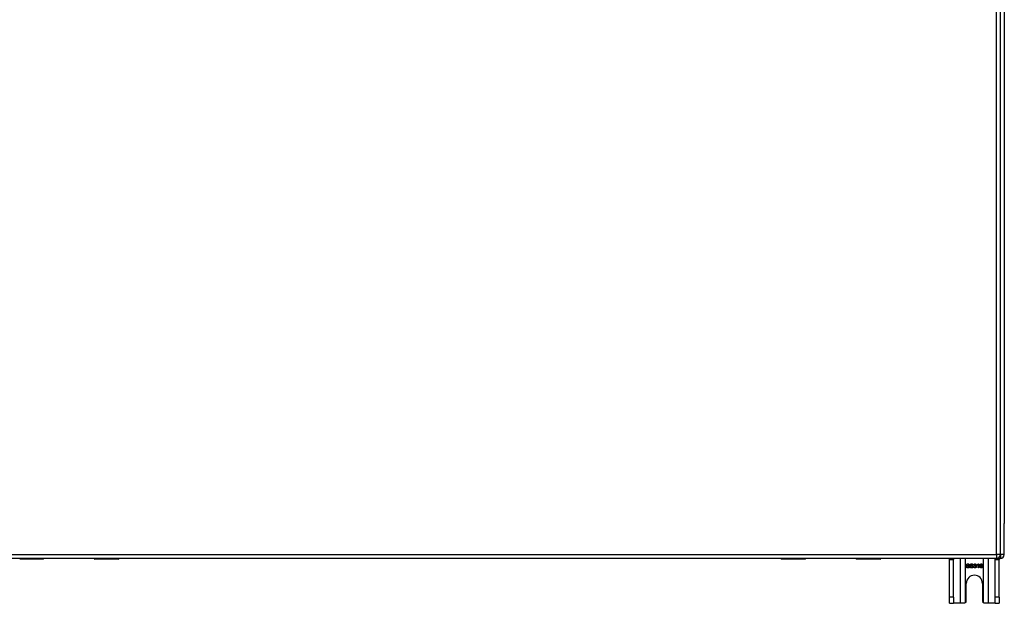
# Model space of a CAD drawing. Header units: inches. Extents: x 25 to 686, y 75 to 314.
# Tile 77 of 160: x 328 to 352, y 175 to 190. Entities that reach past the tile are written whole.
import ezdxf

# ---------------------------------------------------------------- set-up
doc = ezdxf.new("R2010")
doc.units = ezdxf.units.IN
doc.header["$MEASUREMENT"] = 0
doc.layers.add('Visible Edges(ANSI)', color=7, linetype='Continuous', lineweight=25)
doc.layers.add('Visible Tangent Edges(ANSI)', color=7, linetype='Continuous', lineweight=25)

msp = doc.modelspace()

# ---------------------------------------------------------------- linework, layer by layer
at = {"layer": 'Visible Edges(ANSI)'}
for p, q in [((352.114, 176.655), (352.114, 203.375)), ((352.213, 202.68), (352.213, 177.428)), ((352.213, 176.653), (352.213, 177.428)), ((352.015, 176.556), (286.41, 176.556)), ((328.118, 176.536), (327.528, 176.536)), ((328.134, 176.556), (328.134, 176.552)), ((329.393, 176.554), (328.134, 176.554)), ((329.393, 176.552), (329.393, 176.556)), ((329.999, 176.536), (329.409, 176.536)), ((346.61, 176.554), (330.018, 176.554)), ((347.219, 176.536), (346.629, 176.536)), ((347.235, 176.556), (347.235, 176.552)), ((348.494, 176.554), (347.235, 176.554)), ((348.494, 176.552), (348.494, 176.556)), ((349.1, 176.536), (348.51, 176.536)), ((352.114, 176.554), (349.119, 176.554)), ((350.838, 176.523), (350.838, 176.554)), ((350.838, 175.585), (350.838, 176.523)), ((350.943, 176.554), (350.943, 176.523)), ((350.943, 175.585), (350.943, 176.523)), ((351.983, 176.523), (351.983, 176.554)), ((351.983, 175.585), (351.983, 176.523)), ((352.088, 176.554), (352.088, 176.523)), ((352.088, 175.585), (352.088, 176.523)), ((351.26, 176.349), (351.272, 176.35)), ((351.336, 176.389), (351.324, 176.388)), ((351.353, 176.349), (351.365, 176.35)), ((351.429, 176.389), (351.417, 176.388)), ((351.446, 176.343), (351.458, 176.345)), ((351.459, 176.389), (351.447, 176.391)), ((351.47, 176.364), (351.471, 176.375)), ((351.533, 176.38), (351.533, 176.392)), ((351.557, 176.317), (351.557, 176.395)), ((351.569, 176.317), (351.557, 176.317)), ((351.561, 176.417), (351.569, 176.417)), ((351.569, 176.417), (351.569, 176.317)), ((351.665, 176.392), (351.652, 176.391)), ((351.26, 175.491), (351.26, 175.929)), ((351.666, 175.929), (351.666, 175.491)), ((350.838, 175.429), (350.838, 175.585)), ((350.943, 175.585), (350.943, 175.429)), ((351.983, 175.429), (351.983, 175.585)), ((352.088, 175.585), (352.088, 175.429)), ((350.838, 175.429), (350.943, 175.429)), ((351.107, 175.429), (350.943, 175.429)), ((351.198, 175.429), (351.107, 175.429)), ((351.819, 175.429), (351.728, 175.429)), ((351.983, 175.429), (351.819, 175.429)), ((351.983, 175.429), (352.088, 175.429))]:
    msp.add_line(p, q, dxfattribs=at)
at = {"layer": 'Visible Edges(ANSI)', "flags": 128}
for points in [[(351.302, 176.315), (351.299, 176.315), (351.296, 176.315), (351.293, 176.316), (351.29, 176.316), (351.287, 176.317), (351.284, 176.317), (351.282, 176.318), (351.279, 176.319), (351.277, 176.32), (351.275, 176.321), (351.273, 176.323), (351.271, 176.324), (351.269, 176.326), (351.268, 176.327), (351.266, 176.329), (351.265, 176.331), (351.264, 176.333), (351.263, 176.335), (351.262, 176.337), (351.261, 176.339), (351.26, 176.342), (351.26, 176.344), (351.26, 176.346), (351.26, 176.349)], [(351.263, 176.391), (351.263, 176.393), (351.264, 176.395), (351.264, 176.397), (351.264, 176.398), (351.265, 176.4), (351.266, 176.402), (351.267, 176.403), (351.268, 176.405), (351.269, 176.407), (351.27, 176.408), (351.271, 176.41), (351.273, 176.411), (351.274, 176.412), (351.276, 176.413), (351.278, 176.414), (351.28, 176.415), (351.282, 176.416), (351.284, 176.417), (351.287, 176.417), (351.289, 176.418), (351.291, 176.418), (351.294, 176.418), (351.296, 176.418), (351.299, 176.419)], [(351.277, 176.369), (351.276, 176.37), (351.275, 176.371), (351.274, 176.371), (351.273, 176.372), (351.272, 176.373), (351.271, 176.373), (351.27, 176.374), (351.269, 176.375), (351.269, 176.376), (351.268, 176.377), (351.267, 176.378), (351.267, 176.379), (351.266, 176.379), (351.266, 176.38), (351.265, 176.381), (351.265, 176.382), (351.264, 176.383), (351.264, 176.384), (351.264, 176.385), (351.264, 176.387), (351.263, 176.388), (351.263, 176.389), (351.263, 176.39), (351.263, 176.391)], [(351.272, 176.35), (351.272, 176.348), (351.273, 176.346), (351.273, 176.345), (351.274, 176.343), (351.274, 176.342), (351.275, 176.34), (351.275, 176.339), (351.276, 176.338), (351.277, 176.337), (351.278, 176.335), (351.279, 176.334), (351.28, 176.333), (351.282, 176.332), (351.283, 176.332), (351.285, 176.331), (351.286, 176.33), (351.288, 176.329), (351.29, 176.329), (351.292, 176.328), (351.293, 176.328), (351.295, 176.327), (351.297, 176.327), (351.299, 176.327), (351.302, 176.327)], [(351.299, 176.407), (351.297, 176.407), (351.295, 176.407), (351.293, 176.407), (351.292, 176.406), (351.29, 176.406), (351.289, 176.406), (351.287, 176.405), (351.286, 176.405), (351.285, 176.404), (351.284, 176.404), (351.282, 176.403), (351.281, 176.402), (351.281, 176.402), (351.28, 176.401), (351.279, 176.4), (351.278, 176.399), (351.278, 176.398), (351.277, 176.398), (351.277, 176.397), (351.277, 176.396), (351.276, 176.395), (351.276, 176.394), (351.276, 176.393), (351.276, 176.392)], [(351.276, 176.392), (351.276, 176.391), (351.276, 176.391), (351.276, 176.391), (351.276, 176.39), (351.276, 176.39), (351.276, 176.389), (351.276, 176.389), (351.276, 176.388), (351.277, 176.388), (351.277, 176.388), (351.277, 176.387), (351.277, 176.387), (351.277, 176.387), (351.277, 176.386), (351.277, 176.386), (351.278, 176.385), (351.278, 176.385), (351.278, 176.385), (351.278, 176.384), (351.279, 176.384), (351.279, 176.384), (351.279, 176.384), (351.28, 176.383), (351.28, 176.383)], [(351.315, 176.358), (351.314, 176.358), (351.313, 176.359), (351.312, 176.359), (351.311, 176.359), (351.31, 176.36), (351.308, 176.36), (351.307, 176.36), (351.305, 176.361), (351.303, 176.361), (351.301, 176.362), (351.299, 176.362), (351.297, 176.363), (351.295, 176.363), (351.292, 176.364), (351.29, 176.365), (351.289, 176.365), (351.287, 176.366), (351.285, 176.366), (351.283, 176.367), (351.282, 176.367), (351.281, 176.368), (351.28, 176.368), (351.278, 176.369), (351.277, 176.369)], [(351.28, 176.383), (351.281, 176.382), (351.281, 176.382), (351.283, 176.381), (351.284, 176.381), (351.285, 176.38), (351.287, 176.379), (351.289, 176.379), (351.291, 176.378), (351.293, 176.378), (351.295, 176.377), (351.297, 176.376), (351.3, 176.376), (351.303, 176.375), (351.305, 176.375), (351.307, 176.374), (351.31, 176.374), (351.312, 176.373), (351.314, 176.372), (351.315, 176.372), (351.317, 176.371), (351.319, 176.371), (351.32, 176.37), (351.321, 176.37), (351.322, 176.369)], [(351.299, 176.419), (351.301, 176.418), (351.304, 176.418), (351.307, 176.418), (351.309, 176.418), (351.311, 176.417), (351.314, 176.417), (351.316, 176.416), (351.318, 176.415), (351.32, 176.414), (351.322, 176.413), (351.324, 176.412), (351.326, 176.411), (351.327, 176.409), (351.329, 176.408), (351.33, 176.406), (351.331, 176.404), (351.332, 176.403), (351.333, 176.401), (351.334, 176.399), (351.335, 176.397), (351.335, 176.395), (351.336, 176.393), (351.336, 176.391), (351.336, 176.389)], [(351.324, 176.388), (351.323, 176.389), (351.323, 176.391), (351.323, 176.392), (351.322, 176.394), (351.322, 176.395), (351.321, 176.396), (351.321, 176.397), (351.32, 176.398), (351.319, 176.399), (351.318, 176.4), (351.318, 176.401), (351.317, 176.402), (351.316, 176.403), (351.314, 176.404), (351.313, 176.404), (351.312, 176.405), (351.311, 176.405), (351.309, 176.406), (351.308, 176.406), (351.306, 176.406), (351.305, 176.407), (351.303, 176.407), (351.301, 176.407), (351.299, 176.407)], [(351.339, 176.345), (351.339, 176.343), (351.339, 176.341), (351.339, 176.339), (351.338, 176.337), (351.337, 176.335), (351.337, 176.334), (351.336, 176.332), (351.335, 176.33), (351.333, 176.328), (351.332, 176.327), (351.331, 176.325), (351.329, 176.324), (351.327, 176.322), (351.325, 176.321), (351.324, 176.32), (351.321, 176.319), (351.319, 176.318), (351.317, 176.317), (351.315, 176.317), (351.312, 176.316), (351.31, 176.316), (351.307, 176.315), (351.305, 176.315), (351.302, 176.315)], [(351.302, 176.327), (351.303, 176.327), (351.305, 176.327), (351.307, 176.327), (351.309, 176.327), (351.31, 176.328), (351.312, 176.328), (351.313, 176.329), (351.315, 176.329), (351.316, 176.33), (351.318, 176.33), (351.319, 176.331), (351.32, 176.332), (351.321, 176.333), (351.322, 176.333), (351.323, 176.334), (351.324, 176.335), (351.324, 176.336), (351.325, 176.337), (351.325, 176.338), (351.326, 176.339), (351.326, 176.341), (351.326, 176.342), (351.326, 176.343), (351.326, 176.344)], [(351.326, 176.344), (351.326, 176.345), (351.326, 176.345), (351.326, 176.346), (351.326, 176.347), (351.326, 176.348), (351.326, 176.348), (351.326, 176.349), (351.325, 176.35), (351.325, 176.35), (351.325, 176.351), (351.324, 176.352), (351.324, 176.352), (351.323, 176.353), (351.323, 176.353), (351.322, 176.354), (351.322, 176.354), (351.321, 176.355), (351.32, 176.355), (351.319, 176.356), (351.319, 176.356), (351.318, 176.357), (351.317, 176.357), (351.316, 176.358), (351.315, 176.358)], [(351.322, 176.369), (351.324, 176.369), (351.325, 176.368), (351.326, 176.367), (351.327, 176.367), (351.329, 176.366), (351.33, 176.365), (351.331, 176.364), (351.332, 176.363), (351.333, 176.362), (351.333, 176.361), (351.334, 176.36), (351.335, 176.359), (351.336, 176.358), (351.336, 176.357), (351.337, 176.356), (351.337, 176.355), (351.338, 176.354), (351.338, 176.353), (351.338, 176.351), (351.339, 176.35), (351.339, 176.349), (351.339, 176.348), (351.339, 176.346), (351.339, 176.345)], [(351.395, 176.315), (351.392, 176.315), (351.389, 176.315), (351.386, 176.316), (351.383, 176.316), (351.38, 176.317), (351.377, 176.317), (351.375, 176.318), (351.373, 176.319), (351.37, 176.32), (351.368, 176.321), (351.366, 176.323), (351.364, 176.324), (351.363, 176.326), (351.361, 176.327), (351.36, 176.329), (351.358, 176.331), (351.357, 176.333), (351.356, 176.335), (351.355, 176.337), (351.354, 176.339), (351.354, 176.342), (351.353, 176.344), (351.353, 176.346), (351.353, 176.349)], [(351.356, 176.391), (351.357, 176.393), (351.357, 176.395), (351.357, 176.397), (351.358, 176.398), (351.358, 176.4), (351.359, 176.402), (351.36, 176.403), (351.361, 176.405), (351.362, 176.407), (351.363, 176.408), (351.365, 176.41), (351.366, 176.411), (351.368, 176.412), (351.369, 176.413), (351.371, 176.414), (351.373, 176.415), (351.375, 176.416), (351.378, 176.417), (351.38, 176.417), (351.382, 176.418), (351.384, 176.418), (351.387, 176.418), (351.389, 176.418), (351.392, 176.419)], [(351.371, 176.369), (351.369, 176.37), (351.368, 176.371), (351.367, 176.371), (351.366, 176.372), (351.365, 176.373), (351.364, 176.373), (351.364, 176.374), (351.363, 176.375), (351.362, 176.376), (351.361, 176.377), (351.361, 176.378), (351.36, 176.379), (351.359, 176.379), (351.359, 176.38), (351.358, 176.381), (351.358, 176.382), (351.358, 176.383), (351.357, 176.384), (351.357, 176.385), (351.357, 176.387), (351.357, 176.388), (351.357, 176.389), (351.356, 176.39), (351.356, 176.391)], [(351.365, 176.35), (351.365, 176.348), (351.366, 176.346), (351.366, 176.345), (351.367, 176.343), (351.367, 176.342), (351.368, 176.34), (351.369, 176.339), (351.369, 176.338), (351.37, 176.337), (351.371, 176.335), (351.372, 176.334), (351.374, 176.333), (351.375, 176.332), (351.376, 176.332), (351.378, 176.331), (351.379, 176.33), (351.381, 176.329), (351.383, 176.329), (351.385, 176.328), (351.387, 176.328), (351.389, 176.327), (351.391, 176.327), (351.393, 176.327), (351.395, 176.327)], [(351.392, 176.407), (351.39, 176.407), (351.388, 176.407), (351.387, 176.407), (351.385, 176.406), (351.383, 176.406), (351.382, 176.406), (351.38, 176.405), (351.379, 176.405), (351.378, 176.404), (351.377, 176.404), (351.376, 176.403), (351.375, 176.402), (351.374, 176.402), (351.373, 176.401), (351.372, 176.4), (351.372, 176.399), (351.371, 176.398), (351.371, 176.398), (351.37, 176.397), (351.37, 176.396), (351.37, 176.395), (351.369, 176.394), (351.369, 176.393), (351.369, 176.392)], [(351.369, 176.392), (351.369, 176.391), (351.369, 176.391), (351.369, 176.391), (351.369, 176.39), (351.369, 176.39), (351.369, 176.389), (351.37, 176.389), (351.37, 176.388), (351.37, 176.388), (351.37, 176.388), (351.37, 176.387), (351.37, 176.387), (351.37, 176.387), (351.371, 176.386), (351.371, 176.386), (351.371, 176.385), (351.371, 176.385), (351.371, 176.385), (351.372, 176.384), (351.372, 176.384), (351.372, 176.384), (351.372, 176.384), (351.373, 176.383), (351.373, 176.383)], [(351.408, 176.358), (351.407, 176.358), (351.406, 176.359), (351.405, 176.359), (351.404, 176.359), (351.403, 176.36), (351.401, 176.36), (351.4, 176.36), (351.398, 176.361), (351.396, 176.361), (351.394, 176.362), (351.392, 176.362), (351.39, 176.363), (351.388, 176.363), (351.386, 176.364), (351.384, 176.365), (351.382, 176.365), (351.38, 176.366), (351.378, 176.366), (351.377, 176.367), (351.375, 176.367), (351.374, 176.368), (351.373, 176.368), (351.372, 176.369), (351.371, 176.369)], [(351.373, 176.383), (351.374, 176.382), (351.375, 176.382), (351.376, 176.381), (351.377, 176.381), (351.378, 176.38), (351.38, 176.379), (351.382, 176.379), (351.384, 176.378), (351.386, 176.378), (351.388, 176.377), (351.391, 176.376), (351.393, 176.376), (351.396, 176.375), (351.398, 176.375), (351.401, 176.374), (351.403, 176.374), (351.405, 176.373), (351.407, 176.372), (351.409, 176.372), (351.41, 176.371), (351.412, 176.371), (351.413, 176.37), (351.414, 176.37), (351.415, 176.369)], [(351.392, 176.419), (351.394, 176.418), (351.397, 176.418), (351.4, 176.418), (351.402, 176.418), (351.405, 176.417), (351.407, 176.417), (351.409, 176.416), (351.411, 176.415), (351.413, 176.414), (351.415, 176.413), (351.417, 176.412), (351.419, 176.411), (351.42, 176.409), (351.422, 176.408), (351.423, 176.406), (351.424, 176.404), (351.426, 176.403), (351.427, 176.401), (351.427, 176.399), (351.428, 176.397), (351.429, 176.395), (351.429, 176.393), (351.429, 176.391), (351.429, 176.389)], [(351.417, 176.388), (351.417, 176.389), (351.416, 176.391), (351.416, 176.392), (351.416, 176.394), (351.415, 176.395), (351.415, 176.396), (351.414, 176.397), (351.413, 176.398), (351.412, 176.399), (351.412, 176.4), (351.411, 176.401), (351.41, 176.402), (351.409, 176.403), (351.408, 176.404), (351.406, 176.404), (351.405, 176.405), (351.404, 176.405), (351.402, 176.406), (351.401, 176.406), (351.399, 176.406), (351.398, 176.407), (351.396, 176.407), (351.394, 176.407), (351.392, 176.407)], [(351.432, 176.345), (351.432, 176.343), (351.432, 176.341), (351.432, 176.339), (351.431, 176.337), (351.431, 176.335), (351.43, 176.334), (351.429, 176.332), (351.428, 176.33), (351.427, 176.328), (351.425, 176.327), (351.424, 176.325), (351.422, 176.324), (351.421, 176.322), (351.419, 176.321), (351.417, 176.32), (351.415, 176.319), (351.412, 176.318), (351.41, 176.317), (351.408, 176.317), (351.406, 176.316), (351.403, 176.316), (351.401, 176.315), (351.398, 176.315), (351.395, 176.315)], [(351.395, 176.327), (351.397, 176.327), (351.398, 176.327), (351.4, 176.327), (351.402, 176.327), (351.404, 176.328), (351.405, 176.328), (351.407, 176.329), (351.408, 176.329), (351.41, 176.33), (351.411, 176.33), (351.412, 176.331), (351.413, 176.332), (351.414, 176.333), (351.415, 176.333), (351.416, 176.334), (351.417, 176.335), (351.417, 176.336), (351.418, 176.337), (351.419, 176.338), (351.419, 176.339), (351.419, 176.341), (351.419, 176.342), (351.42, 176.343), (351.42, 176.344)], [(351.42, 176.344), (351.42, 176.345), (351.42, 176.345), (351.419, 176.346), (351.419, 176.347), (351.419, 176.348), (351.419, 176.348), (351.419, 176.349), (351.418, 176.35), (351.418, 176.35), (351.418, 176.351), (351.417, 176.352), (351.417, 176.352), (351.416, 176.353), (351.416, 176.353), (351.415, 176.354), (351.415, 176.354), (351.414, 176.355), (351.413, 176.355), (351.413, 176.356), (351.412, 176.356), (351.411, 176.357), (351.41, 176.357), (351.409, 176.358), (351.408, 176.358)], [(351.415, 176.369), (351.417, 176.369), (351.418, 176.368), (351.419, 176.367), (351.421, 176.367), (351.422, 176.366), (351.423, 176.365), (351.424, 176.364), (351.425, 176.363), (351.426, 176.362), (351.427, 176.361), (351.427, 176.36), (351.428, 176.359), (351.429, 176.358), (351.429, 176.357), (351.43, 176.356), (351.431, 176.355), (351.431, 176.354), (351.431, 176.353), (351.432, 176.351), (351.432, 176.35), (351.432, 176.349), (351.432, 176.348), (351.432, 176.346), (351.432, 176.345)], [(351.477, 176.315), (351.475, 176.315), (351.473, 176.315), (351.471, 176.316), (351.469, 176.316), (351.467, 176.316), (351.465, 176.317), (351.463, 176.318), (351.462, 176.319), (351.46, 176.32), (351.458, 176.321), (351.457, 176.322), (351.455, 176.323), (351.454, 176.324), (351.453, 176.326), (351.452, 176.327), (351.451, 176.329), (351.45, 176.33), (351.449, 176.332), (351.448, 176.334), (351.447, 176.335), (351.447, 176.337), (351.446, 176.339), (351.446, 176.341), (351.446, 176.343)], [(351.447, 176.391), (351.447, 176.393), (351.448, 176.395), (351.448, 176.397), (351.449, 176.399), (351.45, 176.401), (351.45, 176.402), (351.451, 176.404), (351.452, 176.405), (351.453, 176.407), (351.455, 176.408), (351.456, 176.409), (351.457, 176.41), (351.458, 176.411), (351.46, 176.412), (351.461, 176.413), (351.463, 176.414), (351.464, 176.415), (351.466, 176.415), (351.468, 176.416), (351.469, 176.416), (351.471, 176.417), (351.473, 176.417), (351.475, 176.417), (351.477, 176.417)], [(351.458, 176.345), (351.458, 176.343), (351.459, 176.342), (351.459, 176.34), (351.46, 176.339), (351.46, 176.337), (351.461, 176.336), (351.461, 176.335), (351.462, 176.334), (351.463, 176.333), (351.463, 176.332), (351.464, 176.331), (351.465, 176.33), (351.466, 176.329), (351.467, 176.328), (351.468, 176.328), (351.469, 176.327), (351.47, 176.327), (351.471, 176.326), (351.472, 176.326), (351.473, 176.326), (351.474, 176.326), (351.475, 176.325), (351.476, 176.325), (351.477, 176.325)], [(351.477, 176.407), (351.476, 176.407), (351.475, 176.407), (351.474, 176.407), (351.473, 176.407), (351.472, 176.406), (351.471, 176.406), (351.47, 176.406), (351.469, 176.405), (351.468, 176.405), (351.467, 176.404), (351.466, 176.403), (351.465, 176.403), (351.464, 176.402), (351.464, 176.401), (351.463, 176.4), (351.462, 176.399), (351.462, 176.398), (351.461, 176.397), (351.461, 176.396), (351.46, 176.395), (351.46, 176.393), (351.46, 176.392), (351.459, 176.391), (351.459, 176.389)], [(351.478, 176.366), (351.478, 176.366), (351.478, 176.366), (351.478, 176.366), (351.477, 176.366), (351.477, 176.366), (351.477, 176.365), (351.476, 176.365), (351.476, 176.365), (351.476, 176.365), (351.475, 176.365), (351.475, 176.365), (351.475, 176.365), (351.474, 176.365), (351.474, 176.365), (351.473, 176.365), (351.473, 176.365), (351.473, 176.365), (351.472, 176.365), (351.472, 176.365), (351.471, 176.365), (351.471, 176.365), (351.471, 176.364), (351.47, 176.364), (351.47, 176.364)], [(351.471, 176.375), (351.471, 176.375), (351.471, 176.375), (351.471, 176.375), (351.472, 176.375), (351.472, 176.375), (351.472, 176.375), (351.472, 176.375), (351.472, 176.375), (351.472, 176.375), (351.472, 176.375), (351.472, 176.375), (351.472, 176.375), (351.472, 176.375), (351.472, 176.375), (351.472, 176.375), (351.473, 176.375), (351.473, 176.375), (351.473, 176.375), (351.473, 176.375), (351.473, 176.375), (351.473, 176.375), (351.473, 176.375), (351.473, 176.375), (351.473, 176.375)], [(351.473, 176.375), (351.474, 176.375), (351.476, 176.375), (351.477, 176.375), (351.478, 176.375), (351.479, 176.376), (351.481, 176.376), (351.482, 176.376), (351.483, 176.377), (351.484, 176.377), (351.485, 176.378), (351.486, 176.378), (351.487, 176.379), (351.488, 176.38), (351.489, 176.38), (351.49, 176.381), (351.491, 176.382), (351.491, 176.383), (351.492, 176.384), (351.492, 176.385), (351.493, 176.386), (351.493, 176.388), (351.493, 176.389), (351.493, 176.39), (351.494, 176.391)], [(351.477, 176.417), (351.479, 176.417), (351.481, 176.417), (351.483, 176.417), (351.485, 176.416), (351.487, 176.416), (351.488, 176.415), (351.49, 176.414), (351.492, 176.414), (351.494, 176.413), (351.495, 176.412), (351.497, 176.411), (351.498, 176.41), (351.499, 176.408), (351.5, 176.407), (351.502, 176.406), (351.502, 176.404), (351.503, 176.403), (351.504, 176.401), (351.505, 176.399), (351.505, 176.398), (351.506, 176.396), (351.506, 176.395), (351.506, 176.393), (351.506, 176.391)], [(351.494, 176.391), (351.493, 176.393), (351.493, 176.394), (351.493, 176.395), (351.493, 176.396), (351.493, 176.397), (351.492, 176.398), (351.492, 176.399), (351.491, 176.399), (351.491, 176.4), (351.49, 176.401), (351.49, 176.402), (351.489, 176.403), (351.488, 176.403), (351.487, 176.404), (351.486, 176.405), (351.486, 176.405), (351.485, 176.406), (351.484, 176.406), (351.483, 176.406), (351.482, 176.407), (351.481, 176.407), (351.479, 176.407), (351.478, 176.407), (351.477, 176.407)], [(351.511, 176.346), (351.511, 176.344), (351.511, 176.342), (351.51, 176.34), (351.51, 176.338), (351.509, 176.336), (351.509, 176.334), (351.508, 176.332), (351.507, 176.331), (351.506, 176.329), (351.504, 176.327), (351.503, 176.326), (351.501, 176.324), (351.5, 176.323), (351.498, 176.321), (351.496, 176.32), (351.495, 176.319), (351.493, 176.318), (351.491, 176.317), (351.489, 176.317), (351.486, 176.316), (351.484, 176.316), (351.482, 176.315), (351.48, 176.315), (351.477, 176.315)], [(351.477, 176.325), (351.479, 176.325), (351.48, 176.325), (351.482, 176.326), (351.483, 176.326), (351.484, 176.326), (351.485, 176.327), (351.487, 176.327), (351.488, 176.328), (351.489, 176.329), (351.49, 176.329), (351.491, 176.33), (351.492, 176.331), (351.493, 176.332), (351.494, 176.333), (351.495, 176.334), (351.495, 176.336), (351.496, 176.337), (351.497, 176.338), (351.497, 176.339), (351.497, 176.341), (351.498, 176.342), (351.498, 176.343), (351.498, 176.345), (351.498, 176.346)], [(351.498, 176.346), (351.498, 176.348), (351.498, 176.349), (351.498, 176.35), (351.497, 176.351), (351.497, 176.353), (351.497, 176.354), (351.496, 176.355), (351.496, 176.356), (351.495, 176.357), (351.494, 176.358), (351.493, 176.359), (351.492, 176.36), (351.492, 176.361), (351.491, 176.362), (351.49, 176.362), (351.488, 176.363), (351.487, 176.364), (351.486, 176.364), (351.485, 176.365), (351.484, 176.365), (351.482, 176.365), (351.481, 176.365), (351.48, 176.366), (351.478, 176.366)], [(351.506, 176.391), (351.506, 176.39), (351.506, 176.389), (351.506, 176.388), (351.506, 176.387), (351.506, 176.386), (351.505, 176.385), (351.505, 176.384), (351.505, 176.383), (351.504, 176.382), (351.504, 176.381), (351.503, 176.38), (351.503, 176.379), (351.502, 176.379), (351.501, 176.378), (351.501, 176.377), (351.5, 176.376), (351.499, 176.375), (351.498, 176.375), (351.497, 176.374), (351.497, 176.373), (351.496, 176.373), (351.495, 176.372), (351.493, 176.372), (351.492, 176.371)], [(351.492, 176.371), (351.494, 176.371), (351.495, 176.37), (351.497, 176.37), (351.498, 176.369), (351.499, 176.369), (351.5, 176.368), (351.501, 176.367), (351.502, 176.366), (351.503, 176.365), (351.504, 176.365), (351.505, 176.364), (351.506, 176.362), (351.507, 176.361), (351.508, 176.36), (351.508, 176.359), (351.509, 176.358), (351.509, 176.357), (351.51, 176.355), (351.51, 176.354), (351.51, 176.352), (351.511, 176.351), (351.511, 176.349), (351.511, 176.348), (351.511, 176.346)], [(351.533, 176.392), (351.534, 176.393), (351.536, 176.394), (351.538, 176.395), (351.539, 176.396), (351.541, 176.396), (351.542, 176.397), (351.544, 176.398), (351.545, 176.399), (351.547, 176.4), (351.548, 176.402), (351.549, 176.403), (351.551, 176.404), (351.552, 176.405), (351.553, 176.406), (351.554, 176.407), (351.555, 176.408), (351.556, 176.409), (351.557, 176.411), (351.558, 176.412), (351.559, 176.413), (351.56, 176.414), (351.56, 176.415), (351.561, 176.416), (351.561, 176.417)], [(351.557, 176.395), (351.556, 176.394), (351.556, 176.394), (351.555, 176.393), (351.554, 176.392), (351.553, 176.391), (351.552, 176.391), (351.551, 176.39), (351.55, 176.389), (351.549, 176.389), (351.548, 176.388), (351.547, 176.387), (351.545, 176.387), (351.544, 176.386), (351.543, 176.385), (351.542, 176.385), (351.541, 176.384), (351.54, 176.383), (351.539, 176.383), (351.538, 176.382), (351.537, 176.382), (351.535, 176.381), (351.534, 176.381), (351.533, 176.381), (351.533, 176.38)], [(351.6, 176.364), (351.6, 176.366), (351.6, 176.368), (351.6, 176.371), (351.601, 176.373), (351.601, 176.375), (351.601, 176.377), (351.601, 176.379), (351.601, 176.381), (351.602, 176.383), (351.602, 176.385), (351.603, 176.387), (351.603, 176.389), (351.603, 176.39), (351.604, 176.392), (351.604, 176.394), (351.605, 176.395), (351.606, 176.397), (351.606, 176.398), (351.607, 176.4), (351.608, 176.401), (351.609, 176.402), (351.609, 176.403), (351.61, 176.405), (351.611, 176.406)], [(351.635, 176.315), (351.633, 176.315), (351.63, 176.315), (351.628, 176.316), (351.625, 176.316), (351.623, 176.317), (351.621, 176.318), (351.619, 176.319), (351.617, 176.32), (351.615, 176.321), (351.613, 176.323), (351.612, 176.325), (351.61, 176.326), (351.608, 176.328), (351.607, 176.331), (351.606, 176.333), (351.605, 176.336), (351.604, 176.338), (351.603, 176.341), (351.602, 176.345), (351.601, 176.348), (351.601, 176.352), (351.601, 176.355), (351.6, 176.359), (351.6, 176.364)], [(351.611, 176.406), (351.612, 176.407), (351.613, 176.408), (351.613, 176.408), (351.614, 176.409), (351.615, 176.41), (351.616, 176.411), (351.617, 176.411), (351.618, 176.412), (351.619, 176.413), (351.62, 176.413), (351.621, 176.414), (351.622, 176.414), (351.623, 176.415), (351.624, 176.415), (351.625, 176.416), (351.626, 176.416), (351.627, 176.416), (351.629, 176.416), (351.63, 176.417), (351.631, 176.417), (351.632, 176.417), (351.634, 176.417), (351.635, 176.417), (351.636, 176.417)], [(351.625, 176.404), (351.624, 176.403), (351.623, 176.402), (351.622, 176.401), (351.622, 176.401), (351.621, 176.4), (351.62, 176.399), (351.619, 176.398), (351.618, 176.396), (351.618, 176.395), (351.617, 176.394), (351.617, 176.393), (351.616, 176.391), (351.615, 176.39), (351.615, 176.389), (351.615, 176.387), (351.614, 176.385), (351.614, 176.383), (351.613, 176.382), (351.613, 176.38), (351.613, 176.378), (351.613, 176.375), (351.613, 176.373), (351.613, 176.371), (351.612, 176.368)], [(351.612, 176.368), (351.613, 176.369), (351.614, 176.37), (351.615, 176.371), (351.616, 176.372), (351.617, 176.373), (351.617, 176.374), (351.618, 176.375), (351.619, 176.376), (351.62, 176.377), (351.621, 176.377), (351.622, 176.378), (351.623, 176.378), (351.624, 176.379), (351.626, 176.379), (351.627, 176.38), (351.628, 176.38), (351.629, 176.381), (351.63, 176.381), (351.631, 176.381), (351.632, 176.381), (351.633, 176.381), (351.634, 176.382), (351.636, 176.382), (351.637, 176.382)], [(351.634, 176.371), (351.633, 176.371), (351.632, 176.371), (351.63, 176.37), (351.629, 176.37), (351.628, 176.37), (351.627, 176.369), (351.625, 176.369), (351.624, 176.368), (351.623, 176.367), (351.622, 176.367), (351.621, 176.366), (351.62, 176.365), (351.619, 176.364), (351.618, 176.363), (351.618, 176.362), (351.617, 176.36), (351.616, 176.359), (351.616, 176.358), (351.615, 176.357), (351.615, 176.355), (351.615, 176.354), (351.615, 176.352), (351.614, 176.351), (351.614, 176.349)], [(351.614, 176.349), (351.614, 176.348), (351.615, 176.346), (351.615, 176.345), (351.615, 176.343), (351.615, 176.341), (351.616, 176.34), (351.616, 176.339), (351.617, 176.337), (351.618, 176.336), (351.619, 176.334), (351.619, 176.333), (351.62, 176.332), (351.621, 176.331), (351.622, 176.33), (351.623, 176.329), (351.625, 176.328), (351.626, 176.328), (351.627, 176.327), (351.628, 176.326), (351.63, 176.326), (351.631, 176.326), (351.632, 176.325), (351.633, 176.325), (351.635, 176.325)], [(351.635, 176.407), (351.635, 176.407), (351.634, 176.407), (351.634, 176.407), (351.634, 176.407), (351.633, 176.407), (351.633, 176.407), (351.632, 176.407), (351.632, 176.407), (351.631, 176.407), (351.631, 176.407), (351.63, 176.406), (351.63, 176.406), (351.629, 176.406), (351.629, 176.406), (351.629, 176.406), (351.628, 176.406), (351.628, 176.405), (351.627, 176.405), (351.627, 176.405), (351.627, 176.405), (351.626, 176.405), (351.626, 176.404), (351.626, 176.404), (351.625, 176.404)], [(351.654, 176.348), (351.654, 176.35), (351.654, 176.352), (351.653, 176.353), (351.653, 176.355), (351.653, 176.356), (351.652, 176.358), (351.652, 176.359), (351.651, 176.36), (351.651, 176.362), (351.65, 176.363), (351.649, 176.364), (351.648, 176.365), (351.647, 176.366), (351.646, 176.367), (351.645, 176.367), (351.644, 176.368), (351.643, 176.369), (351.642, 176.369), (351.641, 176.37), (351.64, 176.37), (351.638, 176.37), (351.637, 176.371), (351.636, 176.371), (351.634, 176.371)], [(351.648, 176.402), (351.647, 176.402), (351.647, 176.403), (351.646, 176.403), (351.646, 176.403), (351.646, 176.404), (351.645, 176.404), (351.645, 176.404), (351.644, 176.405), (351.644, 176.405), (351.643, 176.405), (351.643, 176.406), (351.642, 176.406), (351.642, 176.406), (351.641, 176.406), (351.641, 176.406), (351.64, 176.407), (351.639, 176.407), (351.639, 176.407), (351.638, 176.407), (351.638, 176.407), (351.637, 176.407), (351.637, 176.407), (351.636, 176.407), (351.635, 176.407)], [(351.666, 176.349), (351.666, 176.347), (351.666, 176.345), (351.666, 176.342), (351.665, 176.34), (351.665, 176.338), (351.664, 176.336), (351.663, 176.334), (351.662, 176.332), (351.661, 176.33), (351.66, 176.328), (351.659, 176.326), (351.657, 176.325), (351.656, 176.323), (351.654, 176.322), (351.653, 176.321), (351.651, 176.319), (351.649, 176.318), (351.647, 176.318), (351.646, 176.317), (351.644, 176.316), (351.642, 176.316), (351.639, 176.315), (351.637, 176.315), (351.635, 176.315)], [(351.635, 176.325), (351.636, 176.325), (351.637, 176.325), (351.639, 176.326), (351.64, 176.326), (351.641, 176.326), (351.642, 176.327), (351.643, 176.327), (351.644, 176.328), (351.645, 176.329), (351.646, 176.33), (351.647, 176.33), (351.648, 176.331), (351.649, 176.333), (351.65, 176.334), (351.651, 176.335), (351.651, 176.336), (351.652, 176.337), (351.652, 176.339), (351.653, 176.34), (351.653, 176.342), (351.653, 176.343), (351.654, 176.345), (351.654, 176.347), (351.654, 176.348)], [(351.636, 176.417), (351.638, 176.417), (351.64, 176.417), (351.642, 176.417), (351.644, 176.416), (351.645, 176.416), (351.647, 176.416), (351.649, 176.415), (351.65, 176.414), (351.652, 176.413), (351.653, 176.413), (351.654, 176.412), (351.656, 176.411), (351.657, 176.409), (351.658, 176.408), (351.659, 176.407), (351.66, 176.406), (351.661, 176.404), (351.662, 176.403), (351.662, 176.401), (351.663, 176.399), (351.663, 176.398), (351.664, 176.396), (351.664, 176.394), (351.665, 176.392)], [(351.637, 176.382), (351.639, 176.382), (351.641, 176.381), (351.643, 176.381), (351.645, 176.381), (351.646, 176.38), (351.648, 176.379), (351.65, 176.379), (351.652, 176.378), (351.653, 176.377), (351.655, 176.375), (351.656, 176.374), (351.658, 176.373), (351.659, 176.371), (351.66, 176.369), (351.662, 176.368), (351.663, 176.366), (351.663, 176.364), (351.664, 176.362), (351.665, 176.36), (351.665, 176.358), (351.666, 176.356), (351.666, 176.354), (351.666, 176.352), (351.666, 176.349)], [(351.652, 176.391), (351.652, 176.392), (351.652, 176.392), (351.652, 176.393), (351.652, 176.394), (351.652, 176.394), (351.652, 176.395), (351.651, 176.395), (351.651, 176.396), (351.651, 176.396), (351.651, 176.397), (351.651, 176.397), (351.65, 176.398), (351.65, 176.398), (351.65, 176.398), (351.65, 176.399), (351.65, 176.399), (351.649, 176.4), (351.649, 176.4), (351.649, 176.4), (351.649, 176.401), (351.648, 176.401), (351.648, 176.401), (351.648, 176.402), (351.648, 176.402)], [(351.242, 175.447), (351.24, 175.446), (351.239, 175.445), (351.237, 175.443), (351.236, 175.442), (351.234, 175.441), (351.232, 175.44), (351.231, 175.439), (351.229, 175.438), (351.227, 175.437), (351.225, 175.436), (351.223, 175.435), (351.221, 175.434), (351.219, 175.433), (351.218, 175.432), (351.216, 175.432), (351.214, 175.431), (351.212, 175.431), (351.21, 175.43), (351.208, 175.43), (351.206, 175.43), (351.204, 175.43), (351.202, 175.429), (351.2, 175.429), (351.198, 175.429)], [(351.728, 175.429), (351.726, 175.429), (351.724, 175.429), (351.722, 175.43), (351.72, 175.43), (351.718, 175.43), (351.716, 175.43), (351.714, 175.431), (351.712, 175.431), (351.71, 175.432), (351.708, 175.432), (351.707, 175.433), (351.705, 175.434), (351.703, 175.435), (351.701, 175.436), (351.699, 175.437), (351.697, 175.438), (351.695, 175.439), (351.694, 175.44), (351.692, 175.441), (351.69, 175.442), (351.689, 175.443), (351.687, 175.445), (351.686, 175.446), (351.684, 175.447)]]:
    msp.add_lwpolyline(points, dxfattribs=at)
at = {"layer": 'Visible Edges(ANSI)'}
for centre, radius, start, end in [((328.118, 176.552), 0.0157, 270, 0), ((329.409, 176.552), 0.0157, 180, 270), ((329.999, 176.556), 0.0197, 270, 359.45), ((346.629, 176.556), 0.0197, 180.55, 270), ((347.219, 176.552), 0.0157, 270, 0), ((348.51, 176.552), 0.0157, 180, 270), ((349.1, 176.556), 0.0197, 270, 359.45), ((352.015, 176.655), 0.099, 270, 0), ((352.114, 176.653), 0.099, 270, 0), ((351.463, 175.929), 0.203, 0, 180), ((351.198, 175.491), 0.062, 314.9335, 0), ((351.728, 175.491), 0.062, 180, 225.0665)]:
    msp.add_arc(centre, radius, start, end, dxfattribs=at)
at = {"layer": 'Visible Tangent Edges(ANSI)'}
for p, q in [((352.015, 176.655), (352.015, 203.375)), ((286.41, 176.655), (352.015, 176.655)), ((328.118, 176.536), (328.118, 176.556)), ((329.409, 176.556), (329.409, 176.536)), ((329.999, 176.536), (329.999, 176.556)), ((346.629, 176.556), (346.629, 176.536)), ((347.219, 176.536), (347.219, 176.556)), ((348.51, 176.556), (348.51, 176.536)), ((349.1, 176.536), (349.1, 176.556)), ((350.838, 176.523), (350.943, 176.523)), ((351.107, 176.554), (351.107, 175.429)), ((351.242, 175.447), (351.242, 176.554)), ((351.684, 176.554), (351.684, 175.447)), ((351.819, 175.429), (351.819, 176.554)), ((351.983, 176.523), (352.088, 176.523)), ((352.015, 176.655), (352.015, 176.556)), ((352.114, 176.655), (352.015, 176.655)), ((352.213, 176.653), (352.114, 176.653)), ((352.114, 176.645), (352.114, 176.554)), ((350.943, 175.585), (350.838, 175.585)), ((352.088, 175.585), (351.983, 175.585))]:
    msp.add_line(p, q, dxfattribs=at)
at = {"layer": 'Visible Tangent Edges(ANSI)', "flags": 128}
for points in [[(327.748, 176.556), (327.749, 176.554), (327.75, 176.553), (327.752, 176.551), (327.754, 176.55), (327.756, 176.549), (327.759, 176.548), (327.762, 176.547), (327.765, 176.546), (327.768, 176.546), (327.772, 176.545), (327.775, 176.545), (327.779, 176.545), (327.783, 176.545), (327.787, 176.545), (327.79, 176.546), (327.794, 176.546), (327.797, 176.547), (327.8, 176.548), (327.802, 176.549), (327.805, 176.55), (327.807, 176.551), (327.808, 176.553), (327.809, 176.554), (327.81, 176.556)], [(327.79, 176.556), (327.79, 176.556), (327.789, 176.556), (327.788, 176.555), (327.787, 176.555), (327.786, 176.555), (327.785, 176.555), (327.784, 176.555), (327.783, 176.555), (327.782, 176.555), (327.781, 176.554), (327.78, 176.554), (327.779, 176.554), (327.778, 176.554), (327.777, 176.554), (327.776, 176.555), (327.775, 176.555), (327.774, 176.555), (327.773, 176.555), (327.772, 176.555), (327.771, 176.555), (327.771, 176.555), (327.77, 176.556), (327.769, 176.556), (327.768, 176.556)], [(329.717, 176.556), (329.718, 176.554), (329.719, 176.553), (329.72, 176.551), (329.722, 176.55), (329.725, 176.549), (329.727, 176.548), (329.73, 176.547), (329.733, 176.546), (329.737, 176.546), (329.74, 176.545), (329.744, 176.545), (329.748, 176.545), (329.751, 176.545), (329.755, 176.545), (329.759, 176.546), (329.762, 176.546), (329.765, 176.547), (329.768, 176.548), (329.771, 176.549), (329.773, 176.55), (329.775, 176.551), (329.777, 176.553), (329.778, 176.554), (329.779, 176.556)], [(329.759, 176.556), (329.758, 176.556), (329.757, 176.556), (329.756, 176.555), (329.755, 176.555), (329.755, 176.555), (329.754, 176.555), (329.753, 176.555), (329.752, 176.555), (329.751, 176.555), (329.75, 176.554), (329.749, 176.554), (329.748, 176.554), (329.747, 176.554), (329.746, 176.554), (329.745, 176.555), (329.744, 176.555), (329.743, 176.555), (329.742, 176.555), (329.741, 176.555), (329.74, 176.555), (329.739, 176.555), (329.738, 176.556), (329.737, 176.556), (329.736, 176.556)], [(346.849, 176.556), (346.85, 176.554), (346.851, 176.553), (346.853, 176.551), (346.855, 176.55), (346.857, 176.549), (346.86, 176.548), (346.863, 176.547), (346.866, 176.546), (346.869, 176.546), (346.873, 176.545), (346.876, 176.545), (346.88, 176.545), (346.884, 176.545), (346.888, 176.545), (346.891, 176.546), (346.895, 176.546), (346.898, 176.547), (346.901, 176.548), (346.903, 176.549), (346.906, 176.55), (346.908, 176.551), (346.909, 176.553), (346.91, 176.554), (346.911, 176.556)], [(346.891, 176.556), (346.891, 176.556), (346.89, 176.556), (346.889, 176.555), (346.888, 176.555), (346.887, 176.555), (346.886, 176.555), (346.885, 176.555), (346.884, 176.555), (346.883, 176.555), (346.882, 176.554), (346.881, 176.554), (346.88, 176.554), (346.879, 176.554), (346.878, 176.554), (346.877, 176.555), (346.876, 176.555), (346.875, 176.555), (346.874, 176.555), (346.873, 176.555), (346.872, 176.555), (346.872, 176.555), (346.871, 176.556), (346.87, 176.556), (346.869, 176.556)], [(348.818, 176.556), (348.819, 176.554), (348.82, 176.553), (348.821, 176.551), (348.823, 176.55), (348.826, 176.549), (348.828, 176.548), (348.831, 176.547), (348.834, 176.546), (348.838, 176.546), (348.841, 176.545), (348.845, 176.545), (348.849, 176.545), (348.852, 176.545), (348.856, 176.545), (348.86, 176.546), (348.863, 176.546), (348.866, 176.547), (348.869, 176.548), (348.872, 176.549), (348.874, 176.55), (348.876, 176.551), (348.878, 176.553), (348.879, 176.554), (348.88, 176.556)], [(348.86, 176.556), (348.859, 176.556), (348.858, 176.556), (348.857, 176.555), (348.856, 176.555), (348.856, 176.555), (348.855, 176.555), (348.854, 176.555), (348.853, 176.555), (348.852, 176.555), (348.851, 176.554), (348.85, 176.554), (348.849, 176.554), (348.848, 176.554), (348.847, 176.554), (348.846, 176.555), (348.845, 176.555), (348.844, 176.555), (348.843, 176.555), (348.842, 176.555), (348.841, 176.555), (348.84, 176.555), (348.839, 176.556), (348.838, 176.556), (348.837, 176.556)]]:
    msp.add_lwpolyline(points, dxfattribs=at)

doc.saveas('drawing.dxf')
